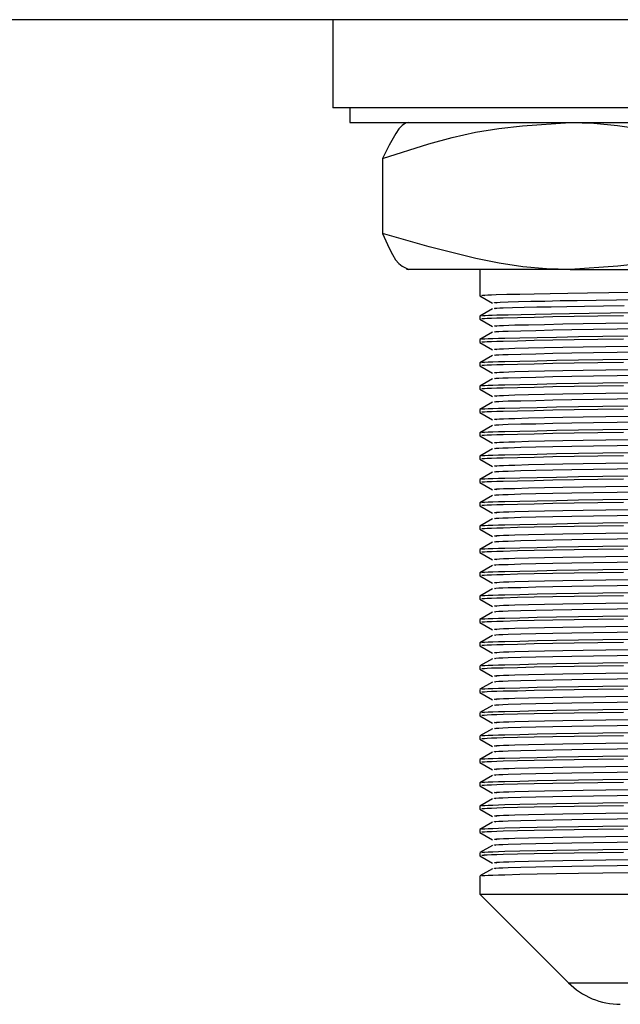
# Model space of a CAD drawing. Header units: millimetres. Extents: x 262469 to 275208, y -32539 to 9411.
# Tile 203 of 256: x 267943 to 267953, y -13871 to -13855. Entities that reach past the tile are written whole.
import ezdxf

# ---------------------------------------------------------------- set-up
doc = ezdxf.new("R2010")
doc.units = ezdxf.units.MM
doc.header["$LTSCALE"] = 100
doc.layers.add('$ IE_TELETECHNIKA', color=5, linetype='Continuous', lineweight=30)

msp = doc.modelspace()

# ---------------------------------------------------------------- linework, layer by layer
at = {"layer": '$ IE_TELETECHNIKA', "color": 7, "linetype": 'Continuous'}
for p, q in [((268011.642, -13854.639), (267731.642, -13854.639)), ((267948.517, -13854.639), (267948.517, -13856.139)), ((267964.767, -13856.139), (267948.517, -13856.139)), ((267948.803, -13856.139), (267948.803, -13856.389)), ((267948.803, -13856.389), (267955.683, -13856.389)), ((267949.364, -13857.003), (267949.364, -13858.275)), ((267952.556, -13858.889), (267949.768, -13858.889)), ((267951.017, -13858.889), (267951.017, -13859.336)), ((267952.556, -13858.889), (267959.387, -13858.889)), ((267951.017, -13859.337), (267951.232, -13859.461)), ((267951.235, -13859.557), (267951.021, -13859.681)), ((267951.017, -13859.684), (267951.017, -13859.733)), ((267951.017, -13859.734), (267951.232, -13859.858)), ((267951.235, -13859.954), (267951.021, -13860.078)), ((267951.017, -13860.081), (267951.017, -13860.13)), ((267951.017, -13860.131), (267951.232, -13860.255)), ((267951.235, -13860.351), (267951.021, -13860.475)), ((267951.017, -13860.477), (267951.017, -13860.527)), ((267951.017, -13860.528), (267951.232, -13860.652)), ((267951.235, -13860.748), (267951.021, -13860.872)), ((267951.017, -13860.874), (267951.017, -13860.924)), ((267951.017, -13860.924), (267951.232, -13861.049)), ((267951.017, -13861.271), (267951.017, -13861.321)), ((267951.235, -13861.145), (267951.021, -13861.269)), ((267951.017, -13861.321), (267951.232, -13861.445)), ((267951.235, -13861.542), (267951.021, -13861.666)), ((267951.017, -13861.668), (267951.017, -13861.718)), ((267951.017, -13861.718), (267951.232, -13861.842)), ((267951.235, -13861.939), (267951.021, -13862.063)), ((267951.017, -13862.065), (267951.017, -13862.115)), ((267951.017, -13862.115), (267951.232, -13862.239)), ((267951.017, -13862.462), (267951.017, -13862.511)), ((267951.235, -13862.335), (267951.021, -13862.459)), ((267951.017, -13862.512), (267951.232, -13862.636)), ((267951.235, -13862.732), (267951.021, -13862.856)), ((267951.017, -13862.859), (267951.017, -13862.908)), ((267951.017, -13862.909), (267951.232, -13863.033)), ((267951.235, -13863.129), (267951.021, -13863.253)), ((267951.017, -13863.256), (267951.017, -13863.305)), ((267951.017, -13863.306), (267951.232, -13863.43)), ((267951.235, -13863.526), (267951.021, -13863.65)), ((267951.017, -13863.652), (267951.017, -13863.702)), ((267951.017, -13863.703), (267951.232, -13863.827)), ((267951.235, -13863.923), (267951.021, -13864.047)), ((267951.017, -13864.049), (267951.017, -13864.099)), ((267951.017, -13864.099), (267951.232, -13864.224)), ((267951.017, -13864.446), (267951.017, -13864.496)), ((267951.235, -13864.32), (267951.021, -13864.444)), ((267951.017, -13864.496), (267951.232, -13864.62)), ((267951.235, -13864.717), (267951.021, -13864.841)), ((267951.017, -13864.843), (267951.017, -13864.893)), ((267951.017, -13864.893), (267951.232, -13865.017)), ((267951.235, -13865.114), (267951.021, -13865.238)), ((267951.017, -13865.24), (267951.017, -13865.29)), ((267951.017, -13865.29), (267951.232, -13865.414)), ((267951.017, -13865.637), (267951.017, -13865.686)), ((267951.235, -13865.51), (267951.021, -13865.634)), ((267951.017, -13865.687), (267951.232, -13865.811)), ((267951.235, -13865.907), (267951.021, -13866.031)), ((267951.017, -13866.034), (267951.017, -13866.083)), ((267951.017, -13866.084), (267951.232, -13866.208)), ((267951.235, -13866.304), (267951.021, -13866.428)), ((267951.017, -13866.431), (267951.017, -13866.48)), ((267951.017, -13866.481), (267951.232, -13866.605)), ((267951.235, -13866.701), (267951.021, -13866.825)), ((267951.017, -13866.827), (267951.017, -13866.877)), ((267951.017, -13866.878), (267951.232, -13867.002)), ((267951.235, -13867.098), (267951.021, -13867.222)), ((267951.017, -13867.224), (267951.017, -13867.274)), ((267951.017, -13867.274), (267951.232, -13867.399)), ((267951.017, -13867.621), (267951.017, -13867.671)), ((267951.235, -13867.495), (267951.021, -13867.619)), ((267951.017, -13867.671), (267951.232, -13867.795)), ((267951.235, -13867.892), (267951.021, -13868.016)), ((267951.017, -13868.018), (267951.017, -13868.068)), ((267951.017, -13868.068), (267951.232, -13868.192)), ((267951.235, -13868.289), (267951.021, -13868.413)), ((267951.017, -13868.415), (267951.017, -13868.465)), ((267951.017, -13868.465), (267951.232, -13868.589)), ((267951.017, -13868.812), (267951.017, -13868.861)), ((267951.235, -13868.685), (267951.021, -13868.809)), ((267951.017, -13868.862), (267951.232, -13868.986)), ((267951.235, -13869.082), (267951.021, -13869.206)), ((267951.017, -13869.209), (267951.017, -13869.514)), ((267951.017, -13869.514), (267952.526, -13871.023)), ((267951.017, -13869.514), (267955.954, -13869.514)), ((267952.526, -13871.023), (267960.758, -13871.023))]:
    msp.add_line(p, q, dxfattribs=at)
for points in [[(267949.364, -13857.003), (267950.15, -13856.753), (267950.545, -13856.644), (267950.942, -13856.555), (267951.343, -13856.491), (267951.746, -13856.446), (267952.556, -13856.389)], [(267949.811, -13856.389), (267949.754, -13856.4), (267949.698, -13856.437), (267949.642, -13856.496), (267949.586, -13856.574), (267949.475, -13856.774), (267949.364, -13857.003)], [(267952.556, -13856.389), (267952.959, -13856.4), (267953.361, -13856.437), (267953.762, -13856.496), (267954.16, -13856.574), (267954.955, -13856.774), (267955.748, -13857.003)], [(267952.556, -13858.889), (267952.152, -13858.878), (267951.75, -13858.842), (267951.35, -13858.783), (267950.951, -13858.704), (267950.156, -13858.505), (267949.364, -13858.275)], [(267949.364, -13858.275), (267949.474, -13858.526), (267949.529, -13858.635), (267949.585, -13858.724), (267949.641, -13858.788), (267949.697, -13858.833), (267949.811, -13858.889)], [(267955.748, -13858.275), (267954.962, -13858.526), (267954.567, -13858.635), (267954.169, -13858.724), (267953.769, -13858.788), (267953.366, -13858.833), (267952.556, -13858.889)], [(267951.094, -13859.337), (267951.055, -13859.332), (267951.053, -13859.329), (267951.069, -13859.326), (267951.102, -13859.324), (267951.152, -13859.321), (267951.217, -13859.318), (267951.294, -13859.316), (267951.48, -13859.311), (267951.698, -13859.306), (267951.942, -13859.301), (267952.215, -13859.295), (267952.517, -13859.29), (267952.85, -13859.284), (267953.212, -13859.279), (267953.599, -13859.273)], [(267951.306, -13859.461), (267951.269, -13859.456), (267951.266, -13859.453), (267951.282, -13859.45), (267951.315, -13859.448), (267951.363, -13859.445), (267951.499, -13859.44), (267951.678, -13859.435), (267951.888, -13859.43), (267952.123, -13859.425), (267952.386, -13859.419), (267952.677, -13859.414), (267952.997, -13859.408), (267953.345, -13859.403), (267953.718, -13859.397)], [(267951.091, -13859.684), (267951.054, -13859.678), (267951.054, -13859.675), (267951.074, -13859.673), (267951.11, -13859.67), (267951.163, -13859.668), (267951.23, -13859.665), (267951.31, -13859.663), (267951.5, -13859.658), (267951.72, -13859.653), (267951.966, -13859.647), (267952.24, -13859.642), (267952.544, -13859.637), (267952.878, -13859.631), (267953.241, -13859.626), (267953.628, -13859.62)], [(267951.291, -13859.557), (267951.266, -13859.552), (267951.278, -13859.549), (267951.309, -13859.547), (267951.356, -13859.544), (267951.417, -13859.542), (267951.577, -13859.537), (267951.772, -13859.532), (267951.991, -13859.527), (267952.234, -13859.522), (267952.502, -13859.516), (267952.799, -13859.511), (267953.124, -13859.506), (267953.475, -13859.5)], [(267951.094, -13859.734), (267951.053, -13859.727), (267951.058, -13859.724), (267951.089, -13859.721), (267951.143, -13859.718), (267951.216, -13859.715), (267951.307, -13859.712), (267951.413, -13859.709), (267951.659, -13859.704), (267951.942, -13859.698), (267952.262, -13859.691), (267952.624, -13859.685), (267953.026, -13859.679), (267953.466, -13859.672)], [(267951.306, -13859.858), (267951.266, -13859.851), (267951.272, -13859.848), (267951.302, -13859.845), (267951.353, -13859.842), (267951.424, -13859.839), (267951.512, -13859.836), (267951.613, -13859.833), (267951.849, -13859.828), (267952.121, -13859.822), (267952.429, -13859.815), (267952.776, -13859.809), (267953.163, -13859.803), (267953.585, -13859.796)], [(267951.291, -13859.954), (267951.27, -13859.951), (267951.268, -13859.948), (267951.293, -13859.945), (267951.342, -13859.942), (267951.412, -13859.939), (267951.5, -13859.936), (267951.718, -13859.93), (267951.974, -13859.924), (267952.262, -13859.918), (267952.587, -13859.912), (267952.951, -13859.905), (267953.355, -13859.899), (267953.792, -13859.892)], [(267951.091, -13860.081), (267951.052, -13860.074), (267951.063, -13860.071), (267951.099, -13860.068), (267951.158, -13860.065), (267951.238, -13860.062), (267951.334, -13860.059), (267951.446, -13860.056), (267951.701, -13860.05), (267951.993, -13860.044), (267952.324, -13860.038), (267952.696, -13860.031), (267953.111, -13860.025), (267953.563, -13860.018)], [(267951.094, -13860.131), (267951.053, -13860.124), (267951.058, -13860.121), (267951.089, -13860.118), (267951.143, -13860.115), (267951.216, -13860.112), (267951.307, -13860.109), (267951.413, -13860.106), (267951.659, -13860.1), (267951.942, -13860.094), (267952.262, -13860.088), (267952.624, -13860.082), (267953.026, -13860.075), (267953.466, -13860.069)], [(267951.306, -13860.255), (267951.266, -13860.248), (267951.272, -13860.245), (267951.302, -13860.242), (267951.353, -13860.239), (267951.424, -13860.236), (267951.512, -13860.233), (267951.613, -13860.23), (267951.849, -13860.224), (267952.121, -13860.218), (267952.429, -13860.212), (267952.776, -13860.206), (267953.163, -13860.2), (267953.585, -13860.193)], [(267951.291, -13860.351), (267951.27, -13860.348), (267951.268, -13860.345), (267951.293, -13860.342), (267951.342, -13860.339), (267951.412, -13860.336), (267951.5, -13860.333), (267951.718, -13860.327), (267951.974, -13860.321), (267952.262, -13860.315), (267952.587, -13860.309), (267952.951, -13860.302), (267953.355, -13860.296), (267953.792, -13860.289)], [(267951.091, -13860.477), (267951.052, -13860.471), (267951.063, -13860.468), (267951.099, -13860.465), (267951.158, -13860.462), (267951.238, -13860.459), (267951.334, -13860.456), (267951.446, -13860.453), (267951.701, -13860.447), (267951.993, -13860.441), (267952.324, -13860.434), (267952.696, -13860.428), (267953.111, -13860.421), (267953.563, -13860.415)], [(267951.094, -13860.528), (267951.053, -13860.521), (267951.058, -13860.518), (267951.089, -13860.515), (267951.143, -13860.512), (267951.216, -13860.509), (267951.307, -13860.506), (267951.413, -13860.503), (267951.659, -13860.497), (267951.942, -13860.491), (267952.262, -13860.485), (267952.624, -13860.479), (267953.026, -13860.472), (267953.466, -13860.466)], [(267951.306, -13860.652), (267951.266, -13860.645), (267951.272, -13860.642), (267951.302, -13860.639), (267951.353, -13860.636), (267951.424, -13860.633), (267951.512, -13860.63), (267951.613, -13860.627), (267951.849, -13860.621), (267952.121, -13860.615), (267952.429, -13860.609), (267952.776, -13860.603), (267953.163, -13860.596), (267953.585, -13860.59)], [(267951.291, -13860.748), (267951.27, -13860.745), (267951.268, -13860.741), (267951.293, -13860.738), (267951.342, -13860.735), (267951.412, -13860.732), (267951.5, -13860.73), (267951.718, -13860.724), (267951.974, -13860.718), (267952.262, -13860.712), (267952.587, -13860.705), (267952.951, -13860.699), (267953.355, -13860.693), (267953.792, -13860.686)], [(267951.091, -13860.874), (267951.052, -13860.868), (267951.063, -13860.865), (267951.099, -13860.862), (267951.158, -13860.859), (267951.238, -13860.856), (267951.334, -13860.853), (267951.446, -13860.85), (267951.701, -13860.844), (267951.993, -13860.838), (267952.324, -13860.831), (267952.696, -13860.825), (267953.111, -13860.818), (267953.563, -13860.812)], [(267951.094, -13860.925), (267951.053, -13860.918), (267951.058, -13860.915), (267951.089, -13860.912), (267951.143, -13860.909), (267951.216, -13860.906), (267951.307, -13860.903), (267951.413, -13860.9), (267951.659, -13860.894), (267951.942, -13860.888), (267952.262, -13860.882), (267952.624, -13860.876), (267953.026, -13860.869), (267953.466, -13860.863)], [(267951.306, -13861.049), (267951.266, -13861.042), (267951.272, -13861.039), (267951.302, -13861.036), (267951.353, -13861.033), (267951.424, -13861.03), (267951.512, -13861.027), (267951.613, -13861.024), (267951.849, -13861.018), (267952.121, -13861.012), (267952.429, -13861.006), (267952.776, -13861), (267953.163, -13860.993), (267953.585, -13860.987)], [(267951.291, -13861.145), (267951.27, -13861.142), (267951.268, -13861.138), (267951.293, -13861.135), (267951.342, -13861.132), (267951.412, -13861.129), (267951.5, -13861.126), (267951.718, -13861.121), (267951.974, -13861.115), (267952.262, -13861.109), (267952.587, -13861.102), (267952.951, -13861.096), (267953.355, -13861.089), (267953.792, -13861.083)], [(267951.091, -13861.271), (267951.052, -13861.265), (267951.063, -13861.262), (267951.099, -13861.258), (267951.158, -13861.255), (267951.238, -13861.252), (267951.334, -13861.249), (267951.446, -13861.247), (267951.701, -13861.241), (267951.993, -13861.234), (267952.324, -13861.228), (267952.696, -13861.222), (267953.111, -13861.215), (267953.563, -13861.209)], [(267951.094, -13861.321), (267951.053, -13861.315), (267951.058, -13861.312), (267951.089, -13861.309), (267951.143, -13861.306), (267951.216, -13861.303), (267951.307, -13861.3), (267951.413, -13861.297), (267951.659, -13861.291), (267951.942, -13861.285), (267952.262, -13861.279), (267952.624, -13861.273), (267953.026, -13861.266), (267953.466, -13861.26)], [(267951.306, -13861.445), (267951.266, -13861.439), (267951.272, -13861.436), (267951.302, -13861.433), (267951.353, -13861.43), (267951.424, -13861.427), (267951.512, -13861.424), (267951.613, -13861.421), (267951.849, -13861.415), (267952.121, -13861.409), (267952.429, -13861.403), (267952.776, -13861.397), (267953.163, -13861.39), (267953.585, -13861.384)], [(267951.091, -13861.668), (267951.052, -13861.662), (267951.063, -13861.658), (267951.099, -13861.655), (267951.158, -13861.652), (267951.238, -13861.649), (267951.334, -13861.646), (267951.446, -13861.643), (267951.701, -13861.637), (267951.993, -13861.631), (267952.324, -13861.625), (267952.696, -13861.619), (267953.111, -13861.612), (267953.563, -13861.606)], [(267951.291, -13861.542), (267951.27, -13861.538), (267951.268, -13861.535), (267951.293, -13861.532), (267951.342, -13861.529), (267951.412, -13861.526), (267951.5, -13861.523), (267951.718, -13861.517), (267951.974, -13861.512), (267952.262, -13861.505), (267952.587, -13861.499), (267952.951, -13861.493), (267953.355, -13861.486), (267953.792, -13861.48)], [(267951.094, -13861.718), (267951.053, -13861.712), (267951.058, -13861.709), (267951.089, -13861.706), (267951.143, -13861.703), (267951.216, -13861.7), (267951.307, -13861.697), (267951.413, -13861.694), (267951.659, -13861.688), (267951.942, -13861.682), (267952.262, -13861.676), (267952.624, -13861.669), (267953.026, -13861.663), (267953.466, -13861.656)], [(267951.306, -13861.842), (267951.266, -13861.836), (267951.272, -13861.833), (267951.302, -13861.83), (267951.353, -13861.827), (267951.424, -13861.824), (267951.512, -13861.821), (267951.613, -13861.818), (267951.849, -13861.812), (267952.121, -13861.806), (267952.429, -13861.8), (267952.776, -13861.793), (267953.163, -13861.787), (267953.585, -13861.781)], [(267951.291, -13861.939), (267951.27, -13861.935), (267951.268, -13861.932), (267951.293, -13861.929), (267951.342, -13861.926), (267951.412, -13861.923), (267951.5, -13861.92), (267951.718, -13861.914), (267951.974, -13861.908), (267952.262, -13861.902), (267952.587, -13861.896), (267952.951, -13861.89), (267953.355, -13861.883), (267953.792, -13861.877)], [(267951.091, -13862.065), (267951.052, -13862.058), (267951.063, -13862.055), (267951.099, -13862.052), (267951.158, -13862.049), (267951.238, -13862.046), (267951.334, -13862.043), (267951.446, -13862.04), (267951.701, -13862.034), (267951.993, -13862.028), (267952.324, -13862.022), (267952.696, -13862.016), (267953.111, -13862.009), (267953.563, -13862.002)], [(267951.094, -13862.115), (267951.053, -13862.109), (267951.058, -13862.106), (267951.089, -13862.103), (267951.143, -13862.1), (267951.216, -13862.097), (267951.307, -13862.094), (267951.413, -13862.091), (267951.659, -13862.085), (267951.942, -13862.079), (267952.262, -13862.073), (267952.624, -13862.066), (267953.026, -13862.06), (267953.466, -13862.053)], [(267951.306, -13862.239), (267951.266, -13862.233), (267951.272, -13862.23), (267951.302, -13862.227), (267951.353, -13862.224), (267951.424, -13862.221), (267951.512, -13862.218), (267951.613, -13862.215), (267951.849, -13862.209), (267952.121, -13862.203), (267952.429, -13862.197), (267952.776, -13862.19), (267953.163, -13862.184), (267953.585, -13862.177)], [(267951.291, -13862.335), (267951.27, -13862.332), (267951.268, -13862.329), (267951.293, -13862.326), (267951.342, -13862.323), (267951.412, -13862.32), (267951.5, -13862.317), (267951.718, -13862.311), (267951.974, -13862.305), (267952.262, -13862.299), (267952.587, -13862.293), (267952.951, -13862.287), (267953.355, -13862.28), (267953.792, -13862.274)], [(267951.091, -13862.462), (267951.052, -13862.455), (267951.063, -13862.452), (267951.099, -13862.449), (267951.158, -13862.446), (267951.238, -13862.443), (267951.334, -13862.44), (267951.446, -13862.437), (267951.701, -13862.431), (267951.993, -13862.425), (267952.324, -13862.419), (267952.696, -13862.412), (267953.111, -13862.406), (267953.563, -13862.399)], [(267951.094, -13862.512), (267951.053, -13862.506), (267951.058, -13862.502), (267951.089, -13862.499), (267951.143, -13862.496), (267951.216, -13862.493), (267951.307, -13862.491), (267951.413, -13862.488), (267951.659, -13862.482), (267951.942, -13862.476), (267952.262, -13862.47), (267952.624, -13862.463), (267953.026, -13862.457), (267953.466, -13862.45)], [(267951.306, -13862.636), (267951.266, -13862.63), (267951.272, -13862.626), (267951.302, -13862.623), (267951.353, -13862.62), (267951.424, -13862.617), (267951.512, -13862.615), (267951.613, -13862.612), (267951.849, -13862.606), (267952.121, -13862.6), (267952.429, -13862.594), (267952.776, -13862.587), (267953.163, -13862.581), (267953.585, -13862.574)], [(267951.091, -13862.859), (267951.052, -13862.852), (267951.063, -13862.849), (267951.099, -13862.846), (267951.158, -13862.843), (267951.238, -13862.84), (267951.334, -13862.837), (267951.446, -13862.834), (267951.701, -13862.828), (267951.993, -13862.822), (267952.324, -13862.816), (267952.696, -13862.809), (267953.111, -13862.803), (267953.563, -13862.796)], [(267951.291, -13862.732), (267951.27, -13862.729), (267951.268, -13862.726), (267951.293, -13862.723), (267951.342, -13862.72), (267951.412, -13862.717), (267951.5, -13862.714), (267951.718, -13862.708), (267951.974, -13862.702), (267952.262, -13862.696), (267952.587, -13862.69), (267952.951, -13862.683), (267953.355, -13862.677), (267953.792, -13862.67)], [(267951.094, -13862.909), (267951.053, -13862.902), (267951.058, -13862.899), (267951.089, -13862.896), (267951.143, -13862.893), (267951.216, -13862.89), (267951.307, -13862.887), (267951.413, -13862.884), (267951.659, -13862.879), (267951.942, -13862.873), (267952.262, -13862.866), (267952.624, -13862.86), (267953.026, -13862.854), (267953.466, -13862.847)], [(267951.306, -13863.033), (267951.266, -13863.026), (267951.272, -13863.023), (267951.302, -13863.02), (267951.353, -13863.017), (267951.424, -13863.014), (267951.512, -13863.011), (267951.613, -13863.008), (267951.849, -13863.003), (267952.121, -13862.997), (267952.429, -13862.99), (267952.776, -13862.984), (267953.163, -13862.978), (267953.585, -13862.971)], [(267951.291, -13863.129), (267951.27, -13863.126), (267951.268, -13863.123), (267951.293, -13863.12), (267951.342, -13863.117), (267951.412, -13863.114), (267951.5, -13863.111), (267951.718, -13863.105), (267951.974, -13863.099), (267952.262, -13863.093), (267952.587, -13863.087), (267952.951, -13863.08), (267953.355, -13863.074), (267953.792, -13863.067)], [(267951.091, -13863.256), (267951.052, -13863.249), (267951.063, -13863.246), (267951.099, -13863.243), (267951.158, -13863.24), (267951.238, -13863.237), (267951.334, -13863.234), (267951.446, -13863.231), (267951.701, -13863.225), (267951.993, -13863.219), (267952.324, -13863.213), (267952.696, -13863.206), (267953.111, -13863.2), (267953.563, -13863.193)], [(267951.094, -13863.306), (267951.053, -13863.299), (267951.058, -13863.296), (267951.089, -13863.293), (267951.143, -13863.29), (267951.216, -13863.287), (267951.307, -13863.284), (267951.413, -13863.281), (267951.659, -13863.275), (267951.942, -13863.269), (267952.262, -13863.263), (267952.624, -13863.257), (267953.026, -13863.25), (267953.466, -13863.244)], [(267951.306, -13863.43), (267951.266, -13863.423), (267951.272, -13863.42), (267951.302, -13863.417), (267951.353, -13863.414), (267951.424, -13863.411), (267951.512, -13863.408), (267951.613, -13863.405), (267951.849, -13863.399), (267952.121, -13863.393), (267952.429, -13863.387), (267952.776, -13863.381), (267953.163, -13863.375), (267953.585, -13863.368)], [(267951.291, -13863.526), (267951.27, -13863.523), (267951.268, -13863.52), (267951.293, -13863.517), (267951.342, -13863.514), (267951.412, -13863.511), (267951.5, -13863.508), (267951.718, -13863.502), (267951.974, -13863.496), (267952.262, -13863.49), (267952.587, -13863.484), (267952.951, -13863.477), (267953.355, -13863.471), (267953.792, -13863.464)], [(267951.091, -13863.652), (267951.052, -13863.646), (267951.063, -13863.643), (267951.099, -13863.64), (267951.158, -13863.637), (267951.238, -13863.634), (267951.334, -13863.631), (267951.446, -13863.628), (267951.701, -13863.622), (267951.993, -13863.616), (267952.324, -13863.609), (267952.696, -13863.603), (267953.111, -13863.596), (267953.563, -13863.59)], [(267951.094, -13863.703), (267951.053, -13863.696), (267951.058, -13863.693), (267951.089, -13863.69), (267951.143, -13863.687), (267951.216, -13863.684), (267951.307, -13863.681), (267951.413, -13863.678), (267951.659, -13863.672), (267951.942, -13863.666), (267952.262, -13863.66), (267952.624, -13863.654), (267953.026, -13863.647), (267953.466, -13863.641)], [(267951.306, -13863.827), (267951.266, -13863.82), (267951.272, -13863.817), (267951.302, -13863.814), (267951.353, -13863.811), (267951.424, -13863.808), (267951.512, -13863.805), (267951.613, -13863.802), (267951.849, -13863.796), (267952.121, -13863.79), (267952.429, -13863.784), (267952.776, -13863.778), (267953.163, -13863.771), (267953.585, -13863.765)], [(267951.291, -13863.923), (267951.27, -13863.92), (267951.268, -13863.916), (267951.293, -13863.913), (267951.342, -13863.91), (267951.412, -13863.907), (267951.5, -13863.905), (267951.718, -13863.899), (267951.974, -13863.893), (267952.262, -13863.887), (267952.587, -13863.88), (267952.951, -13863.874), (267953.355, -13863.868), (267953.792, -13863.861)], [(267951.091, -13864.049), (267951.052, -13864.043), (267951.063, -13864.04), (267951.099, -13864.037), (267951.158, -13864.034), (267951.238, -13864.031), (267951.334, -13864.028), (267951.446, -13864.025), (267951.701, -13864.019), (267951.993, -13864.013), (267952.324, -13864.006), (267952.696, -13864), (267953.111, -13863.993), (267953.563, -13863.987)], [(267951.094, -13864.1), (267951.053, -13864.093), (267951.058, -13864.09), (267951.089, -13864.087), (267951.143, -13864.084), (267951.216, -13864.081), (267951.307, -13864.078), (267951.413, -13864.075), (267951.659, -13864.069), (267951.942, -13864.063), (267952.262, -13864.057), (267952.624, -13864.051), (267953.026, -13864.044), (267953.466, -13864.038)], [(267951.306, -13864.224), (267951.266, -13864.217), (267951.272, -13864.214), (267951.302, -13864.211), (267951.353, -13864.208), (267951.424, -13864.205), (267951.512, -13864.202), (267951.613, -13864.199), (267951.849, -13864.193), (267952.121, -13864.187), (267952.429, -13864.181), (267952.776, -13864.175), (267953.163, -13864.168), (267953.585, -13864.162)], [(267951.291, -13864.32), (267951.27, -13864.317), (267951.268, -13864.313), (267951.293, -13864.31), (267951.342, -13864.307), (267951.412, -13864.304), (267951.5, -13864.301), (267951.718, -13864.296), (267951.974, -13864.29), (267952.262, -13864.284), (267952.587, -13864.277), (267952.951, -13864.271), (267953.355, -13864.264), (267953.792, -13864.258)], [(267951.091, -13864.446), (267951.052, -13864.44), (267951.063, -13864.437), (267951.099, -13864.433), (267951.158, -13864.43), (267951.238, -13864.427), (267951.334, -13864.424), (267951.446, -13864.422), (267951.701, -13864.416), (267951.993, -13864.409), (267952.324, -13864.403), (267952.696, -13864.397), (267953.111, -13864.39), (267953.563, -13864.384)], [(267951.094, -13864.496), (267951.053, -13864.49), (267951.058, -13864.487), (267951.089, -13864.484), (267951.143, -13864.481), (267951.216, -13864.478), (267951.307, -13864.475), (267951.413, -13864.472), (267951.659, -13864.466), (267951.942, -13864.46), (267952.262, -13864.454), (267952.624, -13864.448), (267953.026, -13864.441), (267953.466, -13864.435)], [(267951.306, -13864.62), (267951.266, -13864.614), (267951.272, -13864.611), (267951.302, -13864.608), (267951.353, -13864.605), (267951.424, -13864.602), (267951.512, -13864.599), (267951.613, -13864.596), (267951.849, -13864.59), (267952.121, -13864.584), (267952.429, -13864.578), (267952.776, -13864.572), (267953.163, -13864.565), (267953.585, -13864.559)], [(267951.091, -13864.843), (267951.052, -13864.837), (267951.063, -13864.833), (267951.099, -13864.83), (267951.158, -13864.827), (267951.238, -13864.824), (267951.334, -13864.821), (267951.446, -13864.818), (267951.701, -13864.812), (267951.993, -13864.806), (267952.324, -13864.8), (267952.696, -13864.794), (267953.111, -13864.787), (267953.563, -13864.78)], [(267951.291, -13864.717), (267951.27, -13864.713), (267951.268, -13864.71), (267951.293, -13864.707), (267951.342, -13864.704), (267951.412, -13864.701), (267951.5, -13864.698), (267951.718, -13864.692), (267951.974, -13864.687), (267952.262, -13864.68), (267952.587, -13864.674), (267952.951, -13864.668), (267953.355, -13864.661), (267953.792, -13864.655)], [(267951.094, -13864.893), (267951.053, -13864.887), (267951.058, -13864.884), (267951.089, -13864.881), (267951.143, -13864.878), (267951.216, -13864.875), (267951.307, -13864.872), (267951.413, -13864.869), (267951.659, -13864.863), (267951.942, -13864.857), (267952.262, -13864.851), (267952.624, -13864.844), (267953.026, -13864.838), (267953.466, -13864.831)], [(267951.306, -13865.017), (267951.266, -13865.011), (267951.272, -13865.008), (267951.302, -13865.005), (267951.353, -13865.002), (267951.424, -13864.999), (267951.512, -13864.996), (267951.613, -13864.993), (267951.849, -13864.987), (267952.121, -13864.981), (267952.429, -13864.975), (267952.776, -13864.968), (267953.163, -13864.962), (267953.585, -13864.956)], [(267951.291, -13865.114), (267951.27, -13865.11), (267951.268, -13865.107), (267951.293, -13865.104), (267951.342, -13865.101), (267951.412, -13865.098), (267951.5, -13865.095), (267951.718, -13865.089), (267951.974, -13865.083), (267952.262, -13865.077), (267952.587, -13865.071), (267952.951, -13865.065), (267953.355, -13865.058), (267953.792, -13865.052)], [(267951.091, -13865.24), (267951.052, -13865.233), (267951.063, -13865.23), (267951.099, -13865.227), (267951.158, -13865.224), (267951.238, -13865.221), (267951.334, -13865.218), (267951.446, -13865.215), (267951.701, -13865.209), (267951.993, -13865.203), (267952.324, -13865.197), (267952.696, -13865.19), (267953.111, -13865.184), (267953.563, -13865.177)], [(267951.094, -13865.29), (267951.053, -13865.284), (267951.058, -13865.281), (267951.089, -13865.278), (267951.143, -13865.275), (267951.216, -13865.272), (267951.307, -13865.269), (267951.413, -13865.266), (267951.659, -13865.26), (267951.942, -13865.254), (267952.262, -13865.248), (267952.624, -13865.241), (267953.026, -13865.235), (267953.466, -13865.228)], [(267951.306, -13865.414), (267951.266, -13865.408), (267951.272, -13865.405), (267951.302, -13865.402), (267951.353, -13865.399), (267951.424, -13865.396), (267951.512, -13865.393), (267951.613, -13865.39), (267951.849, -13865.384), (267952.121, -13865.378), (267952.429, -13865.372), (267952.776, -13865.365), (267953.163, -13865.359), (267953.585, -13865.352)], [(267951.291, -13865.51), (267951.27, -13865.507), (267951.268, -13865.504), (267951.293, -13865.501), (267951.342, -13865.498), (267951.412, -13865.495), (267951.5, -13865.492), (267951.718, -13865.486), (267951.974, -13865.48), (267952.262, -13865.474), (267952.587, -13865.468), (267952.951, -13865.462), (267953.355, -13865.455), (267953.792, -13865.449)], [(267951.091, -13865.637), (267951.052, -13865.63), (267951.063, -13865.627), (267951.099, -13865.624), (267951.158, -13865.621), (267951.238, -13865.618), (267951.334, -13865.615), (267951.446, -13865.612), (267951.701, -13865.606), (267951.993, -13865.6), (267952.324, -13865.594), (267952.696, -13865.587), (267953.111, -13865.581), (267953.563, -13865.574)], [(267951.094, -13865.687), (267951.053, -13865.681), (267951.058, -13865.677), (267951.089, -13865.674), (267951.143, -13865.671), (267951.216, -13865.668), (267951.307, -13865.666), (267951.413, -13865.663), (267951.659, -13865.657), (267951.942, -13865.651), (267952.262, -13865.645), (267952.624, -13865.638), (267953.026, -13865.632), (267953.466, -13865.625)], [(267951.306, -13865.811), (267951.266, -13865.805), (267951.272, -13865.801), (267951.302, -13865.798), (267951.353, -13865.795), (267951.424, -13865.792), (267951.512, -13865.79), (267951.613, -13865.787), (267951.849, -13865.781), (267952.121, -13865.775), (267952.429, -13865.769), (267952.776, -13865.762), (267953.163, -13865.756), (267953.585, -13865.749)], [(267951.091, -13866.034), (267951.052, -13866.027), (267951.063, -13866.024), (267951.099, -13866.021), (267951.158, -13866.018), (267951.238, -13866.015), (267951.334, -13866.012), (267951.446, -13866.009), (267951.701, -13866.003), (267951.993, -13865.997), (267952.324, -13865.991), (267952.696, -13865.984), (267953.111, -13865.978), (267953.563, -13865.971)], [(267951.291, -13865.907), (267951.27, -13865.904), (267951.268, -13865.901), (267951.293, -13865.898), (267951.342, -13865.895), (267951.412, -13865.892), (267951.5, -13865.889), (267951.718, -13865.883), (267951.974, -13865.877), (267952.262, -13865.871), (267952.587, -13865.865), (267952.951, -13865.858), (267953.355, -13865.852), (267953.792, -13865.845)], [(267951.094, -13866.084), (267951.053, -13866.077), (267951.058, -13866.074), (267951.089, -13866.071), (267951.143, -13866.068), (267951.216, -13866.065), (267951.307, -13866.062), (267951.413, -13866.059), (267951.659, -13866.054), (267951.942, -13866.048), (267952.262, -13866.041), (267952.624, -13866.035), (267953.026, -13866.029), (267953.466, -13866.022)], [(267951.306, -13866.208), (267951.266, -13866.201), (267951.272, -13866.198), (267951.302, -13866.195), (267951.353, -13866.192), (267951.424, -13866.189), (267951.512, -13866.186), (267951.613, -13866.183), (267951.849, -13866.178), (267952.121, -13866.172), (267952.429, -13866.165), (267952.776, -13866.159), (267953.163, -13866.153), (267953.585, -13866.146)], [(267951.291, -13866.304), (267951.27, -13866.301), (267951.268, -13866.298), (267951.293, -13866.295), (267951.342, -13866.292), (267951.412, -13866.289), (267951.5, -13866.286), (267951.718, -13866.28), (267951.974, -13866.274), (267952.262, -13866.268), (267952.587, -13866.262), (267952.951, -13866.255), (267953.355, -13866.249), (267953.792, -13866.242)], [(267951.091, -13866.431), (267951.052, -13866.424), (267951.063, -13866.421), (267951.099, -13866.418), (267951.158, -13866.415), (267951.238, -13866.412), (267951.334, -13866.409), (267951.446, -13866.406), (267951.701, -13866.4), (267951.993, -13866.394), (267952.324, -13866.388), (267952.696, -13866.381), (267953.111, -13866.375), (267953.563, -13866.368)], [(267951.094, -13866.481), (267951.053, -13866.474), (267951.058, -13866.471), (267951.089, -13866.468), (267951.143, -13866.465), (267951.216, -13866.462), (267951.307, -13866.459), (267951.413, -13866.456), (267951.659, -13866.45), (267951.942, -13866.444), (267952.262, -13866.438), (267952.624, -13866.432), (267953.026, -13866.425), (267953.466, -13866.419)], [(267951.306, -13866.605), (267951.266, -13866.598), (267951.272, -13866.595), (267951.302, -13866.592), (267951.353, -13866.589), (267951.424, -13866.586), (267951.512, -13866.583), (267951.613, -13866.58), (267951.849, -13866.574), (267952.121, -13866.568), (267952.429, -13866.562), (267952.776, -13866.556), (267953.163, -13866.55), (267953.585, -13866.543)], [(267951.291, -13866.701), (267951.27, -13866.698), (267951.268, -13866.695), (267951.293, -13866.692), (267951.342, -13866.689), (267951.412, -13866.686), (267951.5, -13866.683), (267951.718, -13866.677), (267951.974, -13866.671), (267952.262, -13866.665), (267952.587, -13866.659), (267952.951, -13866.652), (267953.355, -13866.646), (267953.792, -13866.639)], [(267951.091, -13866.827), (267951.052, -13866.821), (267951.063, -13866.818), (267951.099, -13866.815), (267951.158, -13866.812), (267951.238, -13866.809), (267951.334, -13866.806), (267951.446, -13866.803), (267951.701, -13866.797), (267951.993, -13866.791), (267952.324, -13866.784), (267952.696, -13866.778), (267953.111, -13866.771), (267953.563, -13866.765)], [(267951.094, -13866.878), (267951.053, -13866.871), (267951.058, -13866.868), (267951.089, -13866.865), (267951.143, -13866.862), (267951.216, -13866.859), (267951.307, -13866.856), (267951.413, -13866.853), (267951.659, -13866.847), (267951.942, -13866.841), (267952.262, -13866.835), (267952.624, -13866.829), (267953.026, -13866.822), (267953.466, -13866.816)], [(267951.306, -13867.002), (267951.266, -13866.995), (267951.272, -13866.992), (267951.302, -13866.989), (267951.353, -13866.986), (267951.424, -13866.983), (267951.512, -13866.98), (267951.613, -13866.977), (267951.849, -13866.971), (267952.121, -13866.965), (267952.429, -13866.959), (267952.776, -13866.953), (267953.163, -13866.946), (267953.585, -13866.94)], [(267951.291, -13867.098), (267951.27, -13867.095), (267951.268, -13867.091), (267951.293, -13867.088), (267951.342, -13867.085), (267951.412, -13867.082), (267951.5, -13867.08), (267951.718, -13867.074), (267951.974, -13867.068), (267952.262, -13867.062), (267952.587, -13867.055), (267952.951, -13867.049), (267953.355, -13867.043), (267953.792, -13867.036)], [(267951.091, -13867.224), (267951.052, -13867.218), (267951.063, -13867.215), (267951.099, -13867.212), (267951.158, -13867.209), (267951.238, -13867.206), (267951.334, -13867.203), (267951.446, -13867.2), (267951.701, -13867.194), (267951.993, -13867.188), (267952.324, -13867.181), (267952.696, -13867.175), (267953.111, -13867.168), (267953.563, -13867.162)], [(267951.094, -13867.275), (267951.053, -13867.268), (267951.058, -13867.265), (267951.089, -13867.262), (267951.143, -13867.259), (267951.216, -13867.256), (267951.307, -13867.253), (267951.413, -13867.25), (267951.659, -13867.244), (267951.942, -13867.238), (267952.262, -13867.232), (267952.624, -13867.226), (267953.026, -13867.219), (267953.466, -13867.213)], [(267951.306, -13867.399), (267951.266, -13867.392), (267951.272, -13867.389), (267951.302, -13867.386), (267951.353, -13867.383), (267951.424, -13867.38), (267951.512, -13867.377), (267951.613, -13867.374), (267951.849, -13867.368), (267952.121, -13867.362), (267952.429, -13867.356), (267952.776, -13867.35), (267953.163, -13867.343), (267953.585, -13867.337)], [(267951.291, -13867.495), (267951.27, -13867.492), (267951.268, -13867.488), (267951.293, -13867.485), (267951.342, -13867.482), (267951.412, -13867.479), (267951.5, -13867.476), (267951.718, -13867.471), (267951.974, -13867.465), (267952.262, -13867.459), (267952.587, -13867.452), (267952.951, -13867.446), (267953.355, -13867.439), (267953.792, -13867.433)], [(267951.091, -13867.621), (267951.052, -13867.615), (267951.063, -13867.612), (267951.099, -13867.608), (267951.158, -13867.605), (267951.238, -13867.602), (267951.334, -13867.599), (267951.446, -13867.597), (267951.701, -13867.591), (267951.993, -13867.584), (267952.324, -13867.578), (267952.696, -13867.572), (267953.111, -13867.565), (267953.563, -13867.559)], [(267951.094, -13867.671), (267951.053, -13867.665), (267951.058, -13867.662), (267951.089, -13867.659), (267951.143, -13867.656), (267951.216, -13867.653), (267951.307, -13867.65), (267951.413, -13867.647), (267951.659, -13867.641), (267951.942, -13867.635), (267952.262, -13867.629), (267952.624, -13867.623), (267953.026, -13867.616), (267953.466, -13867.61)], [(267951.306, -13867.795), (267951.266, -13867.789), (267951.272, -13867.786), (267951.302, -13867.783), (267951.353, -13867.78), (267951.424, -13867.777), (267951.512, -13867.774), (267951.613, -13867.771), (267951.849, -13867.765), (267952.121, -13867.759), (267952.429, -13867.753), (267952.776, -13867.747), (267953.163, -13867.74), (267953.585, -13867.734)], [(267951.091, -13868.018), (267951.052, -13868.012), (267951.063, -13868.008), (267951.099, -13868.005), (267951.158, -13868.002), (267951.238, -13867.999), (267951.334, -13867.996), (267951.446, -13867.993), (267951.701, -13867.987), (267951.993, -13867.981), (267952.324, -13867.975), (267952.696, -13867.969), (267953.111, -13867.962), (267953.563, -13867.956)], [(267951.291, -13867.892), (267951.27, -13867.888), (267951.268, -13867.885), (267951.293, -13867.882), (267951.342, -13867.879), (267951.412, -13867.876), (267951.5, -13867.873), (267951.718, -13867.867), (267951.974, -13867.862), (267952.262, -13867.855), (267952.587, -13867.849), (267952.951, -13867.843), (267953.355, -13867.836), (267953.792, -13867.83)], [(267951.094, -13868.068), (267951.053, -13868.062), (267951.058, -13868.059), (267951.089, -13868.056), (267951.143, -13868.053), (267951.216, -13868.05), (267951.307, -13868.047), (267951.413, -13868.044), (267951.659, -13868.038), (267951.942, -13868.032), (267952.262, -13868.026), (267952.624, -13868.019), (267953.026, -13868.013), (267953.466, -13868.006)], [(267951.306, -13868.192), (267951.266, -13868.186), (267951.272, -13868.183), (267951.302, -13868.18), (267951.353, -13868.177), (267951.424, -13868.174), (267951.512, -13868.171), (267951.613, -13868.168), (267951.849, -13868.162), (267952.121, -13868.156), (267952.429, -13868.15), (267952.776, -13868.143), (267953.163, -13868.137), (267953.585, -13868.131)], [(267951.291, -13868.289), (267951.27, -13868.285), (267951.268, -13868.282), (267951.293, -13868.279), (267951.342, -13868.276), (267951.412, -13868.273), (267951.5, -13868.27), (267951.718, -13868.264), (267951.974, -13868.258), (267952.262, -13868.252), (267952.587, -13868.246), (267952.951, -13868.24), (267953.355, -13868.233), (267953.792, -13868.227)], [(267951.091, -13868.415), (267951.052, -13868.408), (267951.063, -13868.405), (267951.099, -13868.402), (267951.158, -13868.399), (267951.238, -13868.396), (267951.334, -13868.393), (267951.446, -13868.39), (267951.701, -13868.384), (267951.993, -13868.378), (267952.324, -13868.372), (267952.696, -13868.366), (267953.111, -13868.359), (267953.563, -13868.352)], [(267951.094, -13868.465), (267951.053, -13868.459), (267951.058, -13868.456), (267951.089, -13868.453), (267951.143, -13868.45), (267951.216, -13868.447), (267951.307, -13868.444), (267951.413, -13868.441), (267951.659, -13868.435), (267951.942, -13868.429), (267952.262, -13868.423), (267952.624, -13868.416), (267953.026, -13868.41), (267953.466, -13868.403)], [(267951.306, -13868.589), (267951.266, -13868.583), (267951.272, -13868.58), (267951.302, -13868.577), (267951.353, -13868.574), (267951.424, -13868.571), (267951.512, -13868.568), (267951.613, -13868.565), (267951.849, -13868.559), (267952.121, -13868.553), (267952.429, -13868.547), (267952.776, -13868.54), (267953.163, -13868.534), (267953.585, -13868.527)], [(267951.291, -13868.685), (267951.27, -13868.682), (267951.268, -13868.679), (267951.293, -13868.676), (267951.342, -13868.673), (267951.412, -13868.67), (267951.5, -13868.667), (267951.718, -13868.661), (267951.974, -13868.655), (267952.262, -13868.649), (267952.587, -13868.643), (267952.951, -13868.637), (267953.355, -13868.63), (267953.792, -13868.624)], [(267951.091, -13868.812), (267951.052, -13868.805), (267951.063, -13868.802), (267951.099, -13868.799), (267951.158, -13868.796), (267951.238, -13868.793), (267951.334, -13868.79), (267951.446, -13868.787), (267951.701, -13868.781), (267951.993, -13868.775), (267952.324, -13868.769), (267952.696, -13868.762), (267953.111, -13868.756), (267953.563, -13868.749)], [(267951.094, -13868.862), (267951.053, -13868.856), (267951.058, -13868.852), (267951.089, -13868.849), (267951.143, -13868.846), (267951.216, -13868.843), (267951.307, -13868.841), (267951.413, -13868.838), (267951.659, -13868.832), (267951.942, -13868.826), (267952.262, -13868.82), (267952.624, -13868.813), (267953.026, -13868.807), (267953.466, -13868.8)], [(267951.306, -13868.986), (267951.266, -13868.98), (267951.272, -13868.976), (267951.302, -13868.973), (267951.353, -13868.97), (267951.424, -13868.967), (267951.512, -13868.965), (267951.613, -13868.962), (267951.849, -13868.956), (267952.121, -13868.95), (267952.429, -13868.944), (267952.776, -13868.937), (267953.163, -13868.931), (267953.585, -13868.924)], [(267951.091, -13869.209), (267951.052, -13869.202), (267951.063, -13869.199), (267951.099, -13869.196), (267951.158, -13869.193), (267951.238, -13869.19), (267951.334, -13869.187), (267951.446, -13869.184), (267951.701, -13869.178), (267951.993, -13869.172), (267952.324, -13869.166), (267952.696, -13869.159), (267953.111, -13869.153), (267953.563, -13869.146)], [(267951.291, -13869.082), (267951.27, -13869.079), (267951.268, -13869.076), (267951.293, -13869.073), (267951.342, -13869.07), (267951.412, -13869.067), (267951.5, -13869.064), (267951.718, -13869.058), (267951.974, -13869.052), (267952.262, -13869.046), (267952.587, -13869.04), (267952.951, -13869.033), (267953.355, -13869.027), (267953.792, -13869.02)]]:
    msp.add_lwpolyline(points, dxfattribs=at)
msp.add_arc((267953.41, -13870.139), 1.25, 225, 270, dxfattribs=at)

doc.saveas('drawing.dxf')
